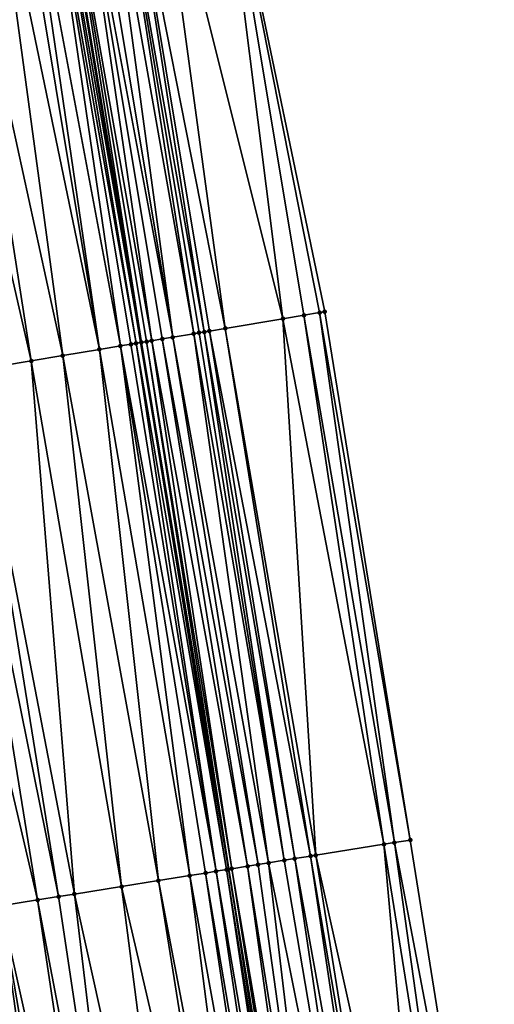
# Model space of a CAD drawing. Header units: feet. Extents: x 2004186 to 2014793, y 836912 to 864902.
# Tile 2 of 256: x 2011041 to 2011059, y 837007 to 837044. Entities that reach past the tile are written whole.
import ezdxf

# ---------------------------------------------------------------- set-up
doc = ezdxf.new("R2010")
doc.units = ezdxf.units.FT
doc.header["$LTSCALE"] = 100
doc.header["$MEASUREMENT"] = 0
for name, color, linetype, lineweight in [('EP_Travel Lane', 5, 'Continuous', 40), ('Road Shots', 4, 'Continuous', 200), ('Road X-Section', 30, 'Continuous', 13)]:
    doc.layers.add(name, color=color, linetype=linetype, lineweight=lineweight)
doc.layers.add('I-77 SB_MM21-27-Surface-Border', color=7, linetype='Continuous')
doc.layers.add('I-77 SB_MM21-27-Surface-TIN', color=7, linetype='Continuous')

msp = doc.modelspace()

# ---------------------------------------------------------------- linework, layer by layer
at = {"layer": 'EP_Travel Lane'}
msp.add_polyline3d([(2011058.675115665, 836953.1421951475, 347.402390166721), (2011055.55485017, 836972.8951635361, 347.6961873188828), (2011052.385283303, 836992.6404845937, 347.947469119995), (2011049.145812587, 837012.3749273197, 348.2230703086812), (2011045.841003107, 837032.1714820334, 348.5076496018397), (2011042.548053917, 837051.8969909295, 348.7543041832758), (2011039.253199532, 837071.6339123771, 348.9937918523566), (2011036.017204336, 837091.3071764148, 349.2506135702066), (2011032.820314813, 837111.0486077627, 349.4727426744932), (2011029.655095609, 837130.7999265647, 349.7089330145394), (2011026.487127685, 837150.5467383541, 349.8819441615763), (2011023.18889243, 837170.331135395, 350.0833976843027), (2011019.899857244, 837190.0576435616, 350.2364698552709), (2011016.610702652, 837209.7848678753, 350.385674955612), (2011013.32162084, 837229.5116556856, 350.5304544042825)], dxfattribs=at)
at = {"layer": 'I-77 SB_MM21-27-Surface-Border', "color": 3, "linetype": 'ByBlock', "lineweight": -2}
msp.add_polyline3d([(2011036.540549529, 837131.9231340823, 349.4429589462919), (2011039.945316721, 837112.208280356, 349.1941722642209), (2011043.149419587, 837092.468337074, 348.9657530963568), (2011046.363123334, 837072.828775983, 348.7290831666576), (2011048.685685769, 837052.9222209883, 348.5391306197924), (2011052.761053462, 837033.327735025, 348.2392362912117), (2011055.974696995, 837013.4733059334, 347.9521169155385), (2011059.139621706, 836993.7264073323, 347.6844098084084)], dxfattribs=at)
at = {"layer": 'I-77 SB_MM21-27-Surface-TIN', "color": 128, "linetype": 'ByBlock', "lineweight": -2}
for points in [[(2011048.685685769, 837052.9222209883, 348.5391306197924), (2011046.318492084, 837052.526752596, 348.6262430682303), (2011051.182935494, 837033.0640224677, 348.3027307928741)], [(2011048.685685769, 837052.9222209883, 348.5391306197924), (2011052.563789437, 837033.2947666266, 348.2475235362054), (2011052.761053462, 837033.327735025, 348.2392362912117)], [(2011048.685685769, 837052.9222209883, 348.5391306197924), (2011051.971988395, 837033.1959152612, 348.2680275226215), (2011052.563789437, 837033.2947666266, 348.2475235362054)], [(2011048.685685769, 837052.9222209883, 348.5391306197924), (2011051.182935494, 837033.0640224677, 348.3027307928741), (2011051.971988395, 837033.1959152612, 348.2680275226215)], [(2011044.740354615, 837052.2631570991, 348.6802623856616), (2011044.345824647, 837052.1972318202, 348.6959047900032), (2011047.829415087, 837032.503751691, 348.4280710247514)], [(2011045.134906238, 837052.3289523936, 348.6751427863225), (2011044.740354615, 837052.2631570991, 348.6802623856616), (2011048.223955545, 837032.5696140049, 348.4175262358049)], [(2011044.740354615, 837052.2631570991, 348.6802623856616), (2011048.026680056, 837032.5367144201, 348.4202427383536), (2011048.223955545, 837032.5696140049, 348.4175262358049)], [(2011044.740354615, 837052.2631570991, 348.6802623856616), (2011047.829415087, 837032.503751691, 348.4280710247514), (2011048.026680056, 837032.5367144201, 348.4202427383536)], [(2011046.318492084, 837052.526752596, 348.6262430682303), (2011045.134906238, 837052.3289523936, 348.6751427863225), (2011049.013016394, 837032.701459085, 348.3866855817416)], [(2011045.134906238, 837052.3289523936, 348.6751427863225), (2011048.421223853, 837032.6025566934, 348.4113203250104), (2011049.013016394, 837032.701459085, 348.3866855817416)], [(2011045.134906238, 837052.3289523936, 348.6751427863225), (2011048.223955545, 837032.5696140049, 348.4175262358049), (2011048.421223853, 837032.6025566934, 348.4113203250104)], [(2011046.318492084, 837052.526752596, 348.6262430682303), (2011049.013016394, 837032.701459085, 348.3866855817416), (2011051.182935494, 837033.0640224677, 348.3027307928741)], [(2011042.373145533, 837051.8677811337, 348.7598924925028), (2011045.841003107, 837032.1714820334, 348.5076496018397), (2011042.548053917, 837051.8969909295, 348.7543041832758)], [(2011042.570413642, 837051.9007250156, 348.7535897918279), (2011042.548053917, 837051.8969909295, 348.7543041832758), (2011045.856766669, 837032.1741167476, 348.5069734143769)], [(2011045.856766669, 837032.1741167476, 348.5069734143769), (2011042.548053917, 837051.8969909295, 348.7543041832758), (2011045.841003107, 837032.1714820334, 348.5076496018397)], [(2011042.767705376, 837051.9335270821, 348.7587676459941), (2011042.570413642, 837051.9007250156, 348.7535897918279), (2011045.856766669, 837032.1741167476, 348.5069734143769)], [(2011043.359519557, 837052.0322995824, 348.7446476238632), (2011042.767705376, 837051.9335270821, 348.7587676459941), (2011046.2513087, 837032.2399696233, 348.4971926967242)], [(2011042.767705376, 837051.9335270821, 348.7587676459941), (2011046.054041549, 837032.2070199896, 348.503960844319), (2011046.2513087, 837032.2399696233, 348.4971926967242)], [(2011042.767705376, 837051.9335270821, 348.7587676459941), (2011045.856766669, 837032.1741167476, 348.5069734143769), (2011046.054041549, 837032.2070199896, 348.503960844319)], [(2011043.754034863, 837052.0983128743, 348.7218802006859), (2011043.359519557, 837052.0322995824, 348.7446476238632), (2011047.04036621, 837032.3718347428, 348.4647297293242)], [(2011043.359519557, 837052.0322995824, 348.7446476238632), (2011046.645851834, 837032.3058158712, 348.4879485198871), (2011047.04036621, 837032.3718347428, 348.4647297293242)], [(2011043.359519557, 837052.0322995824, 348.7446476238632), (2011046.2513087, 837032.2399696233, 348.4971926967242), (2011046.645851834, 837032.3058158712, 348.4879485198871)], [(2011044.345824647, 837052.1972318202, 348.6959047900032), (2011043.754034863, 837052.0983128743, 348.7218802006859), (2011047.04036621, 837032.3718347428, 348.4647297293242)], [(2011044.345824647, 837052.1972318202, 348.6959047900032), (2011047.04036621, 837032.3718347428, 348.4647297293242), (2011047.829415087, 837032.503751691, 348.4280710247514)], [(2011040.992289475, 837051.6370496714, 348.8140730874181), (2011040.203197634, 837051.5053906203, 348.829854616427), (2011044.278632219, 837031.9105031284, 348.5624584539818)], [(2011041.386831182, 837051.7029044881, 348.8041349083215), (2011040.992289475, 837051.6370496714, 348.8140730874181), (2011044.278632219, 837031.9105031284, 348.5624584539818)], [(2011042.175898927, 837051.8347081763, 348.7766443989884), (2011041.386831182, 837051.7029044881, 348.8041349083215), (2011045.067715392, 837032.0422142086, 348.5424656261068)], [(2011041.386831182, 837051.7029044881, 348.8041349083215), (2011044.278632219, 837031.9105031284, 348.5624584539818), (2011045.067715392, 837032.0422142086, 348.5424656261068)], [(2011042.373145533, 837051.8677811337, 348.7598924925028), (2011042.175898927, 837051.8347081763, 348.7766443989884), (2011045.659503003, 837032.1411461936, 348.5154351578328)], [(2011042.175898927, 837051.8347081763, 348.7766443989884), (2011045.462247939, 837032.1081240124, 348.528076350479), (2011045.659503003, 837032.1411461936, 348.5154351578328)], [(2011042.175898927, 837051.8347081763, 348.7766443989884), (2011045.067715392, 837032.0422142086, 348.5424656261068), (2011045.462247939, 837032.1081240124, 348.528076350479)], [(2011042.373145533, 837051.8677811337, 348.7598924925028), (2011045.659503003, 837032.1411461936, 348.5154351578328), (2011045.841003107, 837032.1714820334, 348.5076496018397)], [(2011038.62499899, 837051.2421623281, 348.8541471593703), (2011037.244061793, 837051.0119179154, 348.8688990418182), (2011041.714080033, 837031.4826334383, 348.6119469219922)], [(2011040.203197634, 837051.5053906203, 348.829854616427), (2011038.62499899, 837051.2421623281, 348.8541471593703), (2011042.897728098, 837031.6800601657, 348.5932826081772)], [(2011038.62499899, 837051.2421623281, 348.8541471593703), (2011041.714080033, 837031.4826334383, 348.6119469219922), (2011042.897728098, 837031.6800601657, 348.5932826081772)], [(2011040.203197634, 837051.5053906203, 348.829854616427), (2011042.897728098, 837031.6800601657, 348.5932826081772), (2011044.278632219, 837031.9105031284, 348.5624584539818)], [(2011037.244061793, 837051.0119179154, 348.8688990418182), (2011039.544025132, 837031.1208852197, 348.6299107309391), (2011041.714080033, 837031.4826334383, 348.6119469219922)], [(2011051.182935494, 837033.0640224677, 348.3027307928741), (2011049.013016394, 837032.701459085, 348.3866855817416), (2011052.420389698, 837012.9015508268, 348.0979915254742)], [(2011051.971988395, 837033.1959152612, 348.2680275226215), (2011051.182935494, 837033.0640224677, 348.3027307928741), (2011054.987391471, 837013.3144722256, 347.9935571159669)], [(2011051.182935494, 837033.0640224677, 348.3027307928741), (2011052.420389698, 837012.9015508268, 348.0979915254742), (2011054.987391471, 837013.3144722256, 347.9935571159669)], [(2011052.563789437, 837033.2947666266, 348.2475235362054), (2011051.971988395, 837033.1959152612, 348.2680275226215), (2011055.382314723, 837013.377999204, 347.9774466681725)], [(2011051.971988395, 837033.1959152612, 348.2680275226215), (2011054.987391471, 837013.3144722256, 347.9935571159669), (2011055.382314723, 837013.377999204, 347.9774466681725)], [(2011052.761053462, 837033.327735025, 348.2392362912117), (2011052.563789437, 837033.2947666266, 348.2475235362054), (2011055.974696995, 837013.4733059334, 347.9521169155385)], [(2011052.563789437, 837033.2947666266, 348.2475235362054), (2011055.382314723, 837013.377999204, 347.9774466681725), (2011055.974696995, 837013.4733059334, 347.9521169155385)], [(2011049.013016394, 837032.701459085, 348.3866855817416), (2011048.421223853, 837032.6025566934, 348.4113203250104), (2011052.222932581, 837012.8697592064, 348.1080604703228)], [(2011049.013016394, 837032.701459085, 348.3866855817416), (2011052.222932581, 837012.8697592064, 348.1080604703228), (2011052.420389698, 837012.9015508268, 348.0979915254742)], [(2011046.645851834, 837032.3058158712, 348.4879485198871), (2011046.2513087, 837032.2399696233, 348.4971926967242), (2011049.853399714, 837012.4885558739, 348.2076911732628)], [(2011047.04036621, 837032.3718347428, 348.4647297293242), (2011046.645851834, 837032.3058158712, 348.4879485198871), (2011050.248310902, 837012.5521581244, 348.1861925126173)], [(2011046.645851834, 837032.3058158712, 348.4879485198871), (2011049.853399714, 837012.4885558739, 348.2076911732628), (2011050.248310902, 837012.5521581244, 348.1861925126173)], [(2011047.829415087, 837032.503751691, 348.4280710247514), (2011047.04036621, 837032.3718347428, 348.4647297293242), (2011050.643237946, 837012.6156614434, 348.171775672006)], [(2011047.04036621, 837032.3718347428, 348.4647297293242), (2011050.248310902, 837012.5521581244, 348.1861925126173), (2011050.643237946, 837012.6156614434, 348.171775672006)], [(2011048.026680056, 837032.5367144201, 348.4202427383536), (2011047.829415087, 837032.503751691, 348.4280710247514), (2011051.235610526, 837012.711028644, 348.1421172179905)], [(2011047.829415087, 837032.503751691, 348.4280710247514), (2011050.643237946, 837012.6156614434, 348.171775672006), (2011051.235610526, 837012.711028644, 348.1421172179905)], [(2011048.223955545, 837032.5696140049, 348.4175262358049), (2011048.026680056, 837032.5367144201, 348.4202427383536), (2011051.235610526, 837012.711028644, 348.1421172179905)], [(2011048.421223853, 837032.6025566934, 348.4113203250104), (2011048.223955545, 837032.5696140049, 348.4175262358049), (2011051.630552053, 837012.7744415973, 348.1341690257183)], [(2011048.223955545, 837032.5696140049, 348.4175262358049), (2011051.235610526, 837012.711028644, 348.1421172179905), (2011051.630552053, 837012.7744415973, 348.1341690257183)], [(2011048.421223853, 837032.6025566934, 348.4113203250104), (2011051.630552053, 837012.7744415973, 348.1341690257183), (2011052.222932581, 837012.8697592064, 348.1080604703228)], [(2011044.278632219, 837031.9105031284, 348.5624584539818), (2011042.897728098, 837031.6800601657, 348.5932826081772), (2011046.496451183, 837011.9492060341, 348.2995701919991)], [(2011045.067715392, 837032.0422142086, 348.5424656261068), (2011044.278632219, 837031.9105031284, 348.5624584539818), (2011047.681268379, 837012.139490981, 348.2724265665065)], [(2011044.278632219, 837031.9105031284, 348.5624584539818), (2011046.496451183, 837011.9492060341, 348.2995701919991), (2011047.681268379, 837012.139490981, 348.2724265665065)], [(2011045.462247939, 837032.1081240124, 348.528076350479), (2011045.067715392, 837032.0422142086, 348.5424656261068), (2011048.668598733, 837012.2981697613, 348.242076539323)], [(2011045.067715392, 837032.0422142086, 348.5424656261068), (2011048.273670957, 837012.2346710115, 348.2561663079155), (2011048.668598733, 837012.2981697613, 348.242076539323)], [(2011045.067715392, 837032.0422142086, 348.5424656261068), (2011047.681268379, 837012.139490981, 348.2724265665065), (2011048.273670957, 837012.2346710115, 348.2561663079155)], [(2011045.659503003, 837032.1411461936, 348.5154351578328), (2011045.462247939, 837032.1081240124, 348.528076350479), (2011048.668598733, 837012.2981697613, 348.242076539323)], [(2011045.659503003, 837032.1411461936, 348.5154351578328), (2011049.063517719, 837012.361723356, 348.2240608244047), (2011045.841003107, 837032.1714820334, 348.5076496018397)], [(2011045.659503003, 837032.1411461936, 348.5154351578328), (2011048.668598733, 837012.2981697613, 348.242076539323), (2011049.063517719, 837012.361723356, 348.2240608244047)], [(2011045.856766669, 837032.1741167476, 348.5069734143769), (2011045.841003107, 837032.1714820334, 348.5076496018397), (2011049.145812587, 837012.3749273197, 348.2230703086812)], [(2011049.063517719, 837012.361723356, 348.2240608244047), (2011049.145812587, 837012.3749273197, 348.2230703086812), (2011045.841003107, 837032.1714820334, 348.5076496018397)], [(2011046.054041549, 837032.2070199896, 348.503960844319), (2011045.856766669, 837032.1741167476, 348.5069734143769), (2011049.145812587, 837012.3749273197, 348.2230703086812)], [(2011046.2513087, 837032.2399696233, 348.4971926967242), (2011046.054041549, 837032.2070199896, 348.503960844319), (2011049.260992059, 837012.3934075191, 348.2216839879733)], [(2011046.054041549, 837032.2070199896, 348.503960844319), (2011049.145812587, 837012.3749273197, 348.2230703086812), (2011049.260992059, 837012.3934075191, 348.2216839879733)], [(2011046.2513087, 837032.2399696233, 348.4971926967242), (2011049.260992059, 837012.3934075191, 348.2216839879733), (2011049.853399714, 837012.4885558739, 348.2076911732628)], [(2011042.897728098, 837031.6800601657, 348.5932826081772), (2011041.714080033, 837031.4826334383, 348.6119469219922), (2011045.114138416, 837011.7273693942, 348.3196080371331)], [(2011042.897728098, 837031.6800601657, 348.5932826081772), (2011045.114138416, 837011.7273693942, 348.3196080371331), (2011046.496451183, 837011.9492060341, 348.2995701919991)], [(2011041.714080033, 837031.4826334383, 348.6119469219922), (2011039.544025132, 837031.1208852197, 348.6299107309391), (2011043.336869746, 837011.4422094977, 348.3411733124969)], [(2011041.714080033, 837031.4826334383, 348.6119469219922), (2011043.336869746, 837011.4422094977, 348.3411733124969), (2011045.114138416, 837011.7273693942, 348.3196080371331)], [(2011038.754925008, 837030.989275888, 348.6416665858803), (2011037.373992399, 837030.7590039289, 348.6586472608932), (2011041.954552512, 837011.2204007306, 348.3592159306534)], [(2011039.544025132, 837031.1208852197, 348.6299107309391), (2011038.754925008, 837030.989275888, 348.6416665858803), (2011042.744441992, 837011.3471865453, 348.34618945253)], [(2011038.754925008, 837030.989275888, 348.6416665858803), (2011041.954552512, 837011.2204007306, 348.3592159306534), (2011042.744441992, 837011.3471865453, 348.34618945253)], [(2011039.544025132, 837031.1208852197, 348.6299107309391), (2011042.744441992, 837011.3471865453, 348.34618945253), (2011043.336869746, 837011.4422094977, 348.3411733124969)], [(2011037.373992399, 837030.7590039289, 348.6586472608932), (2011040.572239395, 837010.9985662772, 348.379097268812), (2011041.954552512, 837011.2204007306, 348.3592159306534)], [(2011055.974696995, 837013.4733059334, 347.9521169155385), (2011055.382314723, 837013.377999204, 347.9774466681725), (2011059.139621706, 836993.7264073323, 347.6844098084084)], [(2011054.987391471, 837013.3144722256, 347.9935571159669), (2011052.420389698, 837012.9015508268, 348.0979915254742), (2011056.770053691, 836993.3454233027, 347.778165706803)], [(2011055.382314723, 837013.377999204, 347.9774466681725), (2011054.987391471, 837013.3144722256, 347.9935571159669), (2011058.152303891, 836993.5676503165, 347.7245678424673)], [(2011054.987391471, 837013.3144722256, 347.9935571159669), (2011056.770053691, 836993.3454233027, 347.778165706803), (2011058.152303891, 836993.5676503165, 347.7245678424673)], [(2011055.382314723, 837013.377999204, 347.9774466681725), (2011058.152303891, 836993.5676503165, 347.7245678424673), (2011059.139621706, 836993.7264073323, 347.6844098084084)], [(2011051.235610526, 837012.711028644, 348.1421172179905), (2011050.643237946, 837012.6156614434, 348.171775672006), (2011054.597957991, 836992.99613607, 347.8682563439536)], [(2011051.630552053, 837012.7744415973, 348.1341690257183), (2011051.235610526, 837012.711028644, 348.1421172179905), (2011054.597957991, 836992.99613607, 347.8682563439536)], [(2011052.222932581, 837012.8697592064, 348.1080604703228), (2011051.630552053, 837012.7744415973, 348.1341690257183), (2011055.190350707, 836993.0913776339, 347.845172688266)], [(2011051.630552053, 837012.7744415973, 348.1341690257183), (2011054.597957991, 836992.99613607, 347.8682563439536), (2011055.190350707, 836993.0913776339, 347.845172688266)], [(2011052.420389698, 837012.9015508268, 348.0979915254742), (2011052.222932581, 837012.8697592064, 348.1080604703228), (2011055.585269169, 836993.1549345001, 347.8247867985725)], [(2011052.222932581, 837012.8697592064, 348.1080604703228), (2011055.190350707, 836993.0913776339, 347.845172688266), (2011055.585269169, 836993.1549345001, 347.8247867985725)], [(2011052.420389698, 837012.9015508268, 348.0979915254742), (2011055.585269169, 836993.1549345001, 347.8247867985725), (2011056.770053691, 836993.3454233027, 347.778165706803)], [(2011048.668598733, 837012.2981697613, 348.242076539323), (2011048.273670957, 837012.2346710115, 348.2561663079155), (2011051.635958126, 836992.5201546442, 347.9655720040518)], [(2011049.063517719, 837012.361723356, 348.2240608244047), (2011048.668598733, 837012.2981697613, 348.242076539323), (2011052.030873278, 836992.58373216, 347.9435349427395)], [(2011048.668598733, 837012.2981697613, 348.242076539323), (2011051.635958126, 836992.5201546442, 347.9655720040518), (2011052.030873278, 836992.58373216, 347.9435349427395)], [(2011049.063517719, 837012.361723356, 348.2240608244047), (2011052.228350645, 836992.6153974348, 347.942390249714), (2011049.145812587, 837012.3749273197, 348.2230703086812)], [(2011049.063517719, 837012.361723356, 348.2240608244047), (2011052.030873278, 836992.58373216, 347.9435349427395), (2011052.228350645, 836992.6153974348, 347.942390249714)], [(2011049.260992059, 837012.3934075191, 348.2216839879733), (2011049.145812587, 837012.3749273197, 348.2230703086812), (2011052.385283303, 836992.6404845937, 347.947469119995)], [(2011052.228350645, 836992.6153974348, 347.942390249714), (2011052.385283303, 836992.6404845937, 347.947469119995), (2011049.145812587, 837012.3749273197, 348.2230703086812)], [(2011049.853399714, 837012.4885558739, 348.2076911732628), (2011049.260992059, 837012.3934075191, 348.2216839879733), (2011052.623326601, 836992.6785955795, 347.9506880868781)], [(2011049.260992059, 837012.3934075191, 348.2216839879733), (2011052.385283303, 836992.6404845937, 347.947469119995), (2011052.425843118, 836992.6469684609, 347.9487817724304)], [(2011049.260992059, 837012.3934075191, 348.2216839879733), (2011052.425843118, 836992.6469684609, 347.9487817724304), (2011052.623326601, 836992.6785955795, 347.9506880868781)], [(2011050.248310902, 837012.5521581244, 348.1861925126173), (2011049.853399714, 837012.4885558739, 348.2076911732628), (2011053.0182591, 836992.7420648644, 347.9373052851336)], [(2011049.853399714, 837012.4885558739, 348.2076911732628), (2011052.623326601, 836992.6785955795, 347.9506880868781), (2011053.0182591, 836992.7420648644, 347.9373052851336)], [(2011050.643237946, 837012.6156614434, 348.171775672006), (2011050.248310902, 837012.5521581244, 348.1861925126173), (2011053.0182591, 836992.7420648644, 347.9373052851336)], [(2011050.643237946, 837012.6156614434, 348.171775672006), (2011053.0182591, 836992.7420648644, 347.9373052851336), (2011054.597957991, 836992.99613607, 347.8682563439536)], [(2011046.496451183, 837011.9492060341, 348.2995701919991), (2011045.114138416, 837011.7273693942, 348.3196080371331), (2011049.661275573, 836992.2029333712, 348.0224787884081)], [(2011047.681268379, 837012.139490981, 348.2724265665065), (2011046.496451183, 837011.9492060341, 348.2995701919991), (2011050.253690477, 836992.2980365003, 348.0104645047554)], [(2011046.496451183, 837011.9492060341, 348.2995701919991), (2011049.661275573, 836992.2029333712, 348.0224787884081), (2011050.253690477, 836992.2980365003, 348.0104645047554)], [(2011048.273670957, 837012.2346710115, 348.2561663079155), (2011047.681268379, 837012.139490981, 348.2724265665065), (2011051.241029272, 836992.4566626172, 347.9807732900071)], [(2011047.681268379, 837012.139490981, 348.2724265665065), (2011050.253690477, 836992.2980365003, 348.0104645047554), (2011051.241029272, 836992.4566626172, 347.9807732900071)], [(2011048.273670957, 837012.2346710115, 348.2561663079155), (2011051.241029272, 836992.4566626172, 347.9807732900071), (2011051.635958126, 836992.5201546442, 347.9655720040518)], [(2011045.114138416, 837011.7273693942, 348.3196080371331), (2011043.336869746, 837011.4422094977, 348.3411733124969), (2011047.686545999, 836991.8860054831, 348.0559262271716)], [(2011045.114138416, 837011.7273693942, 348.3196080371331), (2011047.686545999, 836991.8860054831, 348.0559262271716), (2011049.661275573, 836992.2029333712, 348.0224787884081)], [(2011041.954552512, 837011.2204007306, 348.3592159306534), (2011040.572239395, 837010.9985662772, 348.379097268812), (2011044.921910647, 836991.4423934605, 348.0957943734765)], [(2011042.744441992, 837011.3471865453, 348.34618945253), (2011041.954552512, 837011.2204007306, 348.3592159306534), (2011045.71179705, 836991.5691984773, 348.0797077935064)], [(2011041.954552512, 837011.2204007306, 348.3592159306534), (2011044.921910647, 836991.4423934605, 348.0957943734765), (2011045.71179705, 836991.5691984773, 348.0797077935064)], [(2011043.336869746, 837011.4422094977, 348.3411733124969), (2011042.744441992, 837011.3471865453, 348.34618945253), (2011045.71179705, 836991.5691984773, 348.0797077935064)], [(2011043.336869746, 837011.4422094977, 348.3411733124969), (2011045.71179705, 836991.5691984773, 348.0797077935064), (2011047.686545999, 836991.8860054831, 348.0559262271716)], [(2011040.572239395, 837010.9985662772, 348.379097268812), (2011038.992469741, 837010.7449365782, 348.4093070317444), (2011043.342130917, 836991.1888266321, 348.1245128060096)], [(2011040.572239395, 837010.9985662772, 348.379097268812), (2011043.934543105, 836991.283946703, 348.1111438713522), (2011044.921910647, 836991.4423934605, 348.0957943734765)], [(2011040.572239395, 837010.9985662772, 348.379097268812), (2011043.342130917, 836991.1888266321, 348.1245128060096), (2011043.934543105, 836991.283946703, 348.1111438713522)], [(2011038.992469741, 837010.7449365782, 348.4093070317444), (2011042.552245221, 836991.062017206, 348.1409519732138), (2011043.342130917, 836991.1888266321, 348.1245128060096)], [(2011038.992469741, 837010.7449365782, 348.4093070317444), (2011041.169936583, 836990.8401547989, 348.1653954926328), (2011042.552245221, 836991.062017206, 348.1409519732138)]]:
    msp.add_3dface(points, dxfattribs=at)
at = {"layer": 'Road Shots', "lineweight": 100}
for p in [(2011051.182935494, 837033.0640224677, 348.3027307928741), (2011051.971988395, 837033.1959152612, 348.2680275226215), (2011052.563789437, 837033.2947666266, 348.2475235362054), (2011052.761053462, 837033.327735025, 348.2392362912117), (2011049.013016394, 837032.701459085, 348.3866855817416), (2011046.645851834, 837032.3058158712, 348.4879485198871), (2011047.04036621, 837032.3718347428, 348.4647297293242), (2011047.829415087, 837032.503751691, 348.4280710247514), (2011048.026680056, 837032.5367144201, 348.4202427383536), (2011048.223955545, 837032.5696140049, 348.4175262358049), (2011048.421223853, 837032.6025566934, 348.4113203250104), (2011044.278632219, 837031.9105031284, 348.5624584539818), (2011045.067715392, 837032.0422142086, 348.5424656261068), (2011045.462247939, 837032.1081240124, 348.528076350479), (2011045.659503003, 837032.1411461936, 348.5154351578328), (2011045.856766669, 837032.1741167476, 348.5069734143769), (2011046.054041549, 837032.2070199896, 348.503960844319), (2011046.2513087, 837032.2399696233, 348.4971926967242), (2011042.897728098, 837031.6800601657, 348.5932826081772), (2011041.714080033, 837031.4826334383, 348.6119469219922), (2011055.974696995, 837013.4733059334, 347.9521169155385), (2011054.987391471, 837013.3144722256, 347.9935571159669), (2011055.382314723, 837013.377999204, 347.9774466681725), (2011051.235610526, 837012.711028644, 348.1421172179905), (2011051.630552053, 837012.7744415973, 348.1341690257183), (2011052.222932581, 837012.8697592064, 348.1080604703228), (2011052.420389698, 837012.9015508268, 348.0979915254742), (2011048.668598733, 837012.2981697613, 348.242076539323), (2011049.063517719, 837012.361723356, 348.2240608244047), (2011049.260992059, 837012.3934075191, 348.2216839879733), (2011049.853399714, 837012.4885558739, 348.2076911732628), (2011050.248310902, 837012.5521581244, 348.1861925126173), (2011050.643237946, 837012.6156614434, 348.171775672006), (2011046.496451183, 837011.9492060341, 348.2995701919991), (2011047.681268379, 837012.139490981, 348.2724265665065), (2011048.273670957, 837012.2346710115, 348.2561663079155), (2011045.114138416, 837011.7273693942, 348.3196080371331), (2011041.954552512, 837011.2204007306, 348.3592159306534), (2011042.744441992, 837011.3471865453, 348.34618945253), (2011043.336869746, 837011.4422094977, 348.3411733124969)]:
    msp.add_point(p, dxfattribs=at)
at = {"layer": 'Road X-Section', "extrusion": (-0.1643172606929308, 0.9863280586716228, 0.01252192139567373), "elevation": 495143.1370074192, "flags": 128}
msp.add_lwpolyline([(-2121214.90119036, -5852.564047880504), (-2121215.501190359, -5852.544697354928), (-2121216.10119036, -5852.524561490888), (-2121216.90119036, -5852.489115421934), (-2121217.701190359, -5852.459237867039), (-2121218.50119036, -5852.423672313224), (-2121218.70119036, -5852.416448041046), (-2121219.101190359, -5852.410236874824), (-2121219.50119036, -5852.40905150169), (-2121219.70119036, -5852.40325043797), (-2121220.101190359, -5852.381438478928), (-2121220.50119036, -5852.366103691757), (-2121220.701190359, -5852.356908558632), (-2121220.90119036, -5852.352355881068), (-2121221.30119036, -5852.349834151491), (-2121222.101190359, -5852.3355059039), (-2121222.701190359, -5852.320397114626), (-2121223.30119036, -5852.312181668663), (-2121224.101190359, -5852.30133294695), (-2121225.30119036, -5852.280537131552), (-2121225.701190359, -5852.275004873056), (-2121226.30119036, -5852.263157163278), (-2121227.30119036, -5852.248746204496), (-2121227.901190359, -5852.234002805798), (-2121228.901190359, -5852.213596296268), (-2121229.90119036, -5852.195426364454), (-2121231.30119036, -5852.160109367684), (-2121231.501190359, -5852.156959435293), (-2121231.70119036, -5852.157514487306), (-2121231.90119036, -5852.161130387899), (-2121232.101190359, -5852.159670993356), (-2121232.30119036, -5852.15411239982), (-2121232.701190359, -5852.134782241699), (-2121233.301190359, -5852.117929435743), (-2121234.30119036, -5852.097537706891), (-2121234.901190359, -5852.086072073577), (-2121236.101190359, -5852.054869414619), (-2121237.30119036, -5852.028837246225), (-2121238.30119036, -5852.002782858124), (-2121239.101190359, -5851.986883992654), (-2121240.30119036, -5851.959113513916), (-2121242.90119036, -5851.894148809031), (-2121243.30119036, -5851.888958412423), (-2121243.701190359, -5851.886979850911), (-2121243.90119036, -5851.891483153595), (-2121244.50119036, -5851.895030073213), (-2121244.701190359, -5851.893701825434), (-2121245.30119036, -5851.902531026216), (-2121246.50119036, -5851.925811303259), (-2121246.90119036, -5851.932080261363), (-2121247.501190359, -5851.943599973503), (-2121248.90119036, -5851.960581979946), (-2121249.70119036, -5851.972338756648), (-2121251.901190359, -5851.990303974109), (-2121253.101190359, -5852.008969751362), (-2121254.501190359, -5852.039796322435), (-2121255.30119036, -5852.059790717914), (-2121255.701190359, -5852.074181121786), (-2121255.901190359, -5852.08682330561), (-2121256.101190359, -5852.095285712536), (-2121256.30119036, -5852.098298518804), (-2121256.501190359, -5852.105067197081), (-2121256.90119036, -5852.114312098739), (-2121257.30119036, -5852.137532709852), (-2121258.10119036, -5852.174194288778), (-2121258.30119036, -5852.182023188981), (-2121258.50119036, -5852.184739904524), (-2121258.701190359, -5852.190946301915), (-2121259.30119036, -5852.215582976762), (-2121261.50119036, -5852.299544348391), (-2121262.30119036, -5852.334250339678), (-2121262.90119036, -5852.354755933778), (-2121263.101190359, -5852.363043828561)], dxfattribs=at)
at = {"layer": 'Road X-Section', "extrusion": (-0.1582389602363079, 0.9872995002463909, 0.01414667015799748), "elevation": 508160.4998452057, "flags": 128}
msp.add_lwpolyline([(-2118127.26443362, -6841.683274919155), (-2118128.06443362, -6841.651039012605), (-2118128.66443362, -6841.623040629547), (-2118129.26443362, -6841.605547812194), (-2118129.46443362, -6841.597392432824), (-2118130.06443362, -6841.563038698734), (-2118130.26443362, -6841.554112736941), (-2118130.46443362, -6841.550401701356), (-2118130.86443362, -6841.552571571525), (-2118131.06443362, -6841.550317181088), (-2118131.26443362, -6841.542731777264), (-2118131.664433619, -6841.517778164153), (-2118132.26443362, -6841.489243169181), (-2118132.86443362, -6841.476740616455), (-2118133.66443362, -6841.463752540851), (-2118134.064433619, -6841.458266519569), (-2118134.664433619, -6841.445982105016), (-2118135.26443362, -6841.435553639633), (-2118135.46443362, -6841.431421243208), (-2118135.86443362, -6841.425887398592), (-2118137.06443362, -6841.404024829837), (-2118139.064433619, -6841.366668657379), (-2118140.46443362, -6841.337925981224), (-2118141.26443362, -6841.322822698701), (-2118141.86443362, -6841.307695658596), (-2118142.66443362, -6841.282338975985), (-2118143.064433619, -6841.275584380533), (-2118143.26443362, -6841.270488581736), (-2118143.664433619, -6841.265456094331), (-2118144.46443362, -6841.239520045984), (-2118144.86443362, -6841.229825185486), (-2118145.86443362, -6841.210395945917), (-2118146.66443362, -6841.195944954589), (-2118147.86443362, -6841.170976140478), (-2118148.66443362, -6841.156480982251), (-2118149.664433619, -6841.133045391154), (-2118150.86443362, -6841.110038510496), (-2118151.86443362, -6841.086081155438), (-2118153.46443362, -6841.052582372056), (-2118154.26443362, -6841.034235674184), (-2118154.66443362, -6841.028147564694), (-2118155.26443362, -6841.026145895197), (-2118156.064433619, -6841.029439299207), (-2118157.46443362, -6841.054250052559), (-2118159.064433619, -6841.084462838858), (-2118160.46443362, -6841.104346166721), (-2118161.26443362, -6841.117373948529), (-2118161.86443362, -6841.12239059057), (-2118163.66443362, -6841.143958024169), (-2118165.06443362, -6841.163997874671), (-2118166.26443362, -6841.191144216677), (-2118166.86443362, -6841.20740610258), (-2118167.26443362, -6841.221497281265), (-2118167.66443362, -6841.239514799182), (-2118167.86443362, -6841.241891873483), (-2118168.46443362, -6841.255886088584), (-2118168.86443362, -6841.277386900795), (-2118169.26443362, -6841.291805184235), (-2118169.86443362, -6841.321466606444), (-2118170.26443362, -6841.329415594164), (-2118170.86443362, -6841.355526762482), (-2118171.064433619, -6841.365596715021), (-2118173.66443362, -6841.470041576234), (-2118174.064433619, -6841.486153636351), (-2118174.66443362, -6841.511485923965)], dxfattribs=at)

doc.saveas('drawing.dxf')
